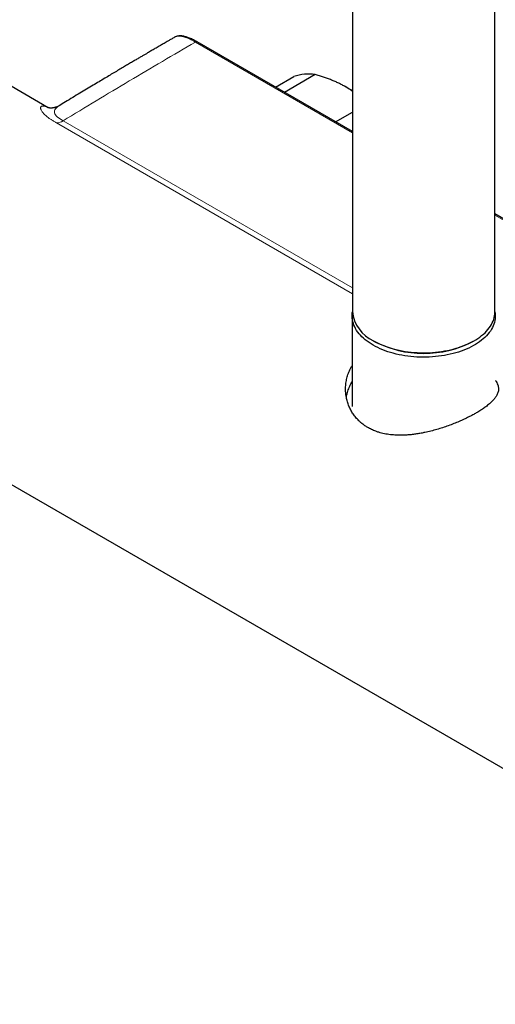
# Model space of a CAD drawing. Header units: millimetres. Extents: x 8 to 2230, y 12 to 2204.
# Tile 86 of 162: x 2051 to 2124, y 66 to 218. Entities that reach past the tile are written whole.
import ezdxf

# ---------------------------------------------------------------- set-up
doc = ezdxf.new("R2010")
doc.units = ezdxf.units.MM

msp = doc.modelspace()

# ---------------------------------------------------------------- linework, layer by layer
at = {"color": 7, "linetype": 'Continuous', "lineweight": 30}
for p, q in [((2101.77, 614.9), (2101.77, 172.85)), ((2123.67, 172.85), (2123.67, 614.9)), ((2055.04, 204.19), (2037.26, 214.45)), ((2101.77, 200.52), (2077.9, 214.3)), ((2089.93, 207.35), (2092.77, 208.99)), ((2096.05, 209.28), (2091.32, 206.55)), ((2099.19, 202.01), (2101.77, 203.5)), ((2206.86, 139.85), (2123.67, 187.87)), ((2101.72, 172.2), (2101.72, 158.29)), ((2010.76, 168.55), (2187.68, 66.42)), ((2104.98, 168.38), (2105.12, 168.3)), ((2120.33, 168.3), (2120.47, 168.38))]:
    msp.add_line(p, q, dxfattribs=at)
at = {"color": 252, "linetype": 'Continuous', "lineweight": 0}
for p, q in [((2101.77, 200.35), (2077.65, 214.27)), ((2101.77, 175.61), (2056.32, 201.85)), ((2057.33, 202.18), (2101.77, 176.52)), ((2206.61, 139.82), (2123.67, 187.7))]:
    msp.add_line(p, q, dxfattribs=at)
at = {"color": 252, "linetype": 'Continuous', "lineweight": 0, "flags": 128}
msp.add_lwpolyline([(2056.71, 204.5), (2056.58, 204.42), (2056.39, 204.28), (2056.25, 204.14), (2056.13, 204), (2056.05, 203.87), (2056, 203.74), (2055.98, 203.62), (2055.98, 203.5), (2056, 203.38), (2056.05, 203.25), (2056.13, 203.11), (2056.26, 202.95), (2056.42, 202.8), (2056.62, 202.64), (2056.84, 202.48), (2057.09, 202.32), (2057.33, 202.18), (2057.33, 202.18), (2057.33, 202.18)], dxfattribs=at)
at = {"color": 7, "linetype": 'Continuous', "lineweight": 30, "flags": 128}
for points in [[(2123.67, 172.81), (2123.71, 172.56), (2123.72, 172.29), (2123.72, 172.01), (2123.69, 171.74), (2123.65, 171.47), (2123.59, 171.2), (2123.5, 170.93), (2123.4, 170.66), (2123.27, 170.4), (2123.13, 170.14), (2122.96, 169.88), (2122.78, 169.63), (2122.58, 169.38), (2122.36, 169.14), (2122.12, 168.9), (2121.87, 168.67), (2121.6, 168.45), (2121.31, 168.23), (2121.01, 168.02), (2120.69, 167.82), (2120.35, 167.63), (2120.01, 167.44), (2119.64, 167.26), (2119.27, 167.1), (2118.88, 166.94), (2118.49, 166.79), (2118.08, 166.65), (2117.66, 166.53), (2117.23, 166.41), (2116.8, 166.3), (2116.35, 166.21), (2115.9, 166.12), (2115.45, 166.05), (2114.98, 165.99), (2114.52, 165.94), (2114.05, 165.9), (2113.58, 165.87), (2113.11, 165.85), (2112.63, 165.85), (2112.16, 165.86), (2111.69, 165.88), (2111.22, 165.91), (2110.75, 165.95), (2110.29, 166.01), (2109.83, 166.07), (2109.37, 166.15), (2108.93, 166.24), (2108.49, 166.34), (2108.05, 166.45), (2107.63, 166.57), (2107.21, 166.7), (2106.81, 166.85), (2106.42, 167), (2106.03, 167.16), (2105.67, 167.33), (2105.31, 167.51), (2104.97, 167.7), (2104.64, 167.9), (2104.32, 168.1), (2104.03, 168.31), (2103.74, 168.53), (2103.48, 168.76), (2103.23, 168.99), (2103, 169.23), (2102.79, 169.47), (2102.6, 169.72), (2102.42, 169.98), (2102.26, 170.24), (2102.13, 170.5), (2102.01, 170.76), (2101.91, 171.03), (2101.84, 171.3), (2101.78, 171.57), (2101.74, 171.84), (2101.72, 172.12), (2101.73, 172.39), (2101.75, 172.66), (2101.77, 172.81)], [(2104.98, 168.38), (2105.32, 168.19), (2105.68, 168.01), (2106.05, 167.84), (2106.43, 167.68), (2106.83, 167.53), (2107.23, 167.39), (2107.65, 167.25), (2108.07, 167.13), (2108.51, 167.02), (2108.95, 166.92), (2109.4, 166.83), (2109.85, 166.75), (2110.31, 166.69), (2110.78, 166.63), (2111.25, 166.59), (2111.72, 166.56), (2112.19, 166.54), (2112.66, 166.53), (2113.14, 166.54), (2113.61, 166.55), (2114.08, 166.58), (2114.55, 166.62), (2115.02, 166.67), (2115.48, 166.74), (2115.94, 166.81), (2116.39, 166.9), (2116.83, 166.99), (2117.27, 167.1), (2117.7, 167.22), (2118.11, 167.35), (2118.52, 167.49), (2118.92, 167.64), (2119.3, 167.8), (2119.68, 167.97), (2120.04, 168.15), (2120.38, 168.34), (2120.71, 168.53), (2121.03, 168.74), (2121.33, 168.95), (2121.62, 169.17), (2121.89, 169.39), (2122.14, 169.62), (2122.37, 169.86), (2122.59, 170.11), (2122.78, 170.36), (2122.96, 170.61), (2123.12, 170.87), (2123.26, 171.13), (2123.38, 171.39), (2123.48, 171.66), (2123.56, 171.93), (2123.62, 172.2), (2123.65, 172.48), (2123.67, 172.75), (2123.67, 172.85)]]:
    msp.add_lwpolyline(points, dxfattribs=at)
at = {"color": 252, "linetype": 'Continuous', "lineweight": 0}
for centre, radius, start, end in [((2077.8, 214.07), 0.248, 65.2007, 126.1901), ((2056.23, 203.84), 1.99, 272.5461, 303.406)]:
    msp.add_arc(centre, radius, start, end, dxfattribs=at)
at = {"color": 7, "linetype": 'Continuous', "lineweight": 30}
for centre, radius, start, end in [((2094.97, 202.85), 6.52, 80.4891, 109.73), ((2093.04, 194.21), 15.27, 55.1132, 59.937), ((2107.27, 173.41), 5.52, 185.7777, 245.5425), ((2112.72, 182.93), 16.49, 242.5426, 297.452)]:
    msp.add_arc(centre, radius, start, end, dxfattribs=at)
for points, knots in [([(2074.44, 215.02), (2074.35, 214.97), (2074.11, 214.83), (2073.74, 214.61), (2073.34, 214.38), (2072.99, 214.18), (2072.69, 214), (2072.4, 213.83), (2072.09, 213.65), (2071.75, 213.46), (2071.44, 213.27), (2071.15, 213.1), (2070.86, 212.94), (2070.58, 212.77), (2070.27, 212.59), (2069.91, 212.38), (2069.5, 212.14), (2069.03, 211.87), (2068.52, 211.57), (2067.97, 211.24), (2067.37, 210.89), (2066.73, 210.51), (2066.03, 210.1), (2065.3, 209.66), (2064.51, 209.2), (2063.69, 208.7), (2062.82, 208.18), (2061.89, 207.63), (2060.91, 207.04), (2059.87, 206.42), (2058.78, 205.76), (2057.72, 205.12), (2057.03, 204.7), (2056.71, 204.5)], [0, 0, 0, 0, 0.014992, 0.040605, 0.063251, 0.082931, 0.099646, 0.113395, 0.133143, 0.151859, 0.169552, 0.186222, 0.20187, 0.217108, 0.234171, 0.254316, 0.277544, 0.303853, 0.333245, 0.36403, 0.397597, 0.433945, 0.473073, 0.514981, 0.558845, 0.605389, 0.654611, 0.706511, 0.76223, 0.820734, 0.882024, 0.946098, 1, 1, 1, 1]), ([(2074.48, 215.04), (2074.47, 215.03), (2074.46, 215.03), (2074.45, 215.02), (2074.44, 215.02)], [0, 0, 0, 0, 0.7161303, 1, 1, 1, 1]), ([(2077.9, 214.3), (2077.89, 214.3), (2077.76, 214.38), (2077.52, 214.51), (2077.19, 214.68), (2076.89, 214.82), (2076.61, 214.94), (2076.35, 215.03), (2076.11, 215.11), (2075.88, 215.17), (2075.66, 215.2), (2075.45, 215.23), (2075.26, 215.23), (2075.08, 215.22), (2074.91, 215.2), (2074.75, 215.15), (2074.62, 215.11), (2074.54, 215.07), (2074.51, 215.05)], [0, 0, 0, 0, 0.008689, 0.11496, 0.211493, 0.298116, 0.378202, 0.452352, 0.52338, 0.590986, 0.654994, 0.715346, 0.772136, 0.825629, 0.87623, 0.924431, 0.970759, 1, 1, 1, 1]), ([(2100.69, 207.42), (2100.52, 207.51), (2100.19, 207.7), (2099.66, 207.96), (2099.11, 208.22), (2098.54, 208.45), (2097.94, 208.68), (2097.33, 208.9), (2096.69, 209.1), (2096.26, 209.22), (2096.05, 209.28)], [0, 0, 0, 0, 0.1226185, 0.2452381, 0.3688779, 0.4925208, 0.6189959, 0.7454751, 0.8727355, 1, 1, 1, 1]), ([(2101.77, 206.72), (2101.76, 206.73), (2101.61, 206.84), (2101.29, 207.05), (2100.94, 207.27), (2100.73, 207.39), (2100.69, 207.42)], [0, 0, 0, 0, 0.028865, 0.459464, 0.890058, 1, 1, 1, 1]), ([(2056.71, 204.5), (2056.67, 204.48), (2056.57, 204.42), (2056.42, 204.35), (2056.25, 204.28), (2056.08, 204.23), (2055.92, 204.19), (2055.77, 204.16), (2055.63, 204.14), (2055.5, 204.14), (2055.39, 204.14), (2055.29, 204.14), (2055.2, 204.15), (2055.13, 204.16), (2055.07, 204.18), (2055.03, 204.19), (2055, 204.2), (2054.99, 204.2), (2054.99, 204.2), (2054.99, 204.2)], [0, 0, 0, 0, 0.042407, 0.103092, 0.163583, 0.224013, 0.284736, 0.344317, 0.402778, 0.460976, 0.51928, 0.578009, 0.637632, 0.698637, 0.761516, 0.826749, 0.894794, 0.966074, 1, 1, 1, 1]), ([(2123.72, 162.29), (2123.76, 162.24), (2123.89, 162.07), (2124.04, 161.78), (2124.16, 161.47), (2124.21, 161.19), (2124.22, 160.94), (2124.2, 160.68), (2124.13, 160.42), (2124.03, 160.16), (2123.91, 159.92), (2123.77, 159.71), (2123.62, 159.51), (2123.45, 159.3), (2123.26, 159.1), (2123.05, 158.89), (2122.81, 158.68), (2122.55, 158.46), (2122.21, 158.2), (2121.76, 157.88), (2121.22, 157.53), (2120.67, 157.21), (2120.16, 156.93), (2119.58, 156.63), (2118.93, 156.32), (2118.16, 155.97), (2117.35, 155.64), (2116.5, 155.32), (2115.64, 155.02), (2114.74, 154.74), (2113.84, 154.5), (2113.02, 154.31), (2112.29, 154.16), (2111.63, 154.05), (2110.96, 153.96), (2110.29, 153.9), (2109.63, 153.86), (2109.05, 153.85), (2108.53, 153.87), (2108.07, 153.9), (2107.6, 153.94), (2107.14, 154.01), (2106.68, 154.09), (2106.24, 154.19), (2105.8, 154.32), (2105.28, 154.49), (2104.69, 154.74), (2104.09, 155.06), (2103.57, 155.4), (2103.14, 155.74), (2102.71, 156.13), (2102.29, 156.58), (2101.88, 157.13), (2101.52, 157.72), (2101.23, 158.34), (2100.99, 159.01), (2100.82, 159.7), (2100.73, 160.41), (2100.71, 161.01), (2100.73, 161.5), (2100.77, 161.88), (2100.83, 162.26), (2100.92, 162.64), (2101.02, 163.01), (2101.15, 163.38), (2101.3, 163.74), (2101.48, 164.12), (2101.62, 164.39), (2101.72, 164.53), (2101.72, 164.54)], [0, 0, 0, 0, 0.008886, 0.029072, 0.049259, 0.062813, 0.077838, 0.092863, 0.108076, 0.123289, 0.137231, 0.148322, 0.159484, 0.170646, 0.181962, 0.193278, 0.204755, 0.216232, 0.22779, 0.247308, 0.266826, 0.282714, 0.298601, 0.311981, 0.331638, 0.351296, 0.371287, 0.391278, 0.411569, 0.43186, 0.452463, 0.473067, 0.486687, 0.501785, 0.516884, 0.532174, 0.547463, 0.561477, 0.572549, 0.583693, 0.594837, 0.606139, 0.617441, 0.62891, 0.640378, 0.651931, 0.671112, 0.690293, 0.705908, 0.721524, 0.734674, 0.753967, 0.77326, 0.792861, 0.812463, 0.833004, 0.853545, 0.874399, 0.895253, 0.906308, 0.917426, 0.928545, 0.939799, 0.951054, 0.96245, 0.973846, 0.985313, 0.998966, 1, 1, 1, 1]), ([(2100.84, 159.71), (2100.84, 159.76), (2100.87, 159.94), (2100.95, 160.25), (2101.06, 160.64), (2101.19, 161.02), (2101.35, 161.39), (2101.52, 161.75), (2101.66, 161.98), (2101.72, 162.09)], [0, 0, 0, 0, 0.0580765, 0.2151833, 0.3727919, 0.5307046, 0.6894393, 0.8485039, 1, 1, 1, 1])]:
    msp.add_open_spline(points, degree=3, knots=knots, dxfattribs=at)
at = {"color": 252, "linetype": 'Continuous', "lineweight": 0}
for points, knots in [([(2077.65, 214.27), (2077.65, 214.27), (2077.5, 214.36), (2077.22, 214.51), (2076.84, 214.71), (2076.49, 214.86), (2076.14, 215), (2075.83, 215.09), (2075.56, 215.15), (2075.33, 215.18), (2075.1, 215.19), (2074.89, 215.18), (2074.68, 215.13), (2074.53, 215.07), (2074.46, 215.03), (2074.44, 215.02)], [0, 0, 0, 0, 0.000012, 0.133695, 0.23451, 0.33554, 0.437568, 0.540041, 0.611957, 0.684159, 0.756773, 0.829846, 0.904475, 0.979777, 1, 1, 1, 1]), ([(2056.32, 201.85), (2056.19, 201.93), (2055.92, 202.09), (2055.54, 202.32), (2055.19, 202.56), (2054.89, 202.79), (2054.63, 203.01), (2054.41, 203.21), (2054.23, 203.4), (2054.08, 203.59), (2053.97, 203.77), (2053.89, 203.94), (2053.86, 204.09), (2053.86, 204.21), (2053.88, 204.3), (2053.93, 204.36), (2054, 204.41), (2054.09, 204.44), (2054.19, 204.46), (2054.32, 204.45), (2054.46, 204.43), (2054.61, 204.38), (2054.79, 204.31), (2054.93, 204.25), (2055.01, 204.2), (2055.03, 204.19)], [0, 0, 0, 0, 0.0448714, 0.0901824, 0.1357443, 0.181847, 0.2243364, 0.2672354, 0.3104095, 0.3539865, 0.4032352, 0.4527931, 0.5031976, 0.5538466, 0.5958938, 0.6380515, 0.6806661, 0.7233786, 0.7667845, 0.8102829, 0.8542153, 0.8982359, 0.9427679, 0.989203, 1, 1, 1, 1])]:
    msp.add_open_spline(points, degree=3, knots=knots, dxfattribs=at)
msp.add_open_spline([(2077.65, 214.27), (2075.96, 213.29), (2072.57, 211.32), (2067.49, 208.31), (2062.41, 205.27), (2059.02, 203.21), (2057.33, 202.18)], degree=3, dxfattribs=at)

doc.saveas('drawing.dxf')
